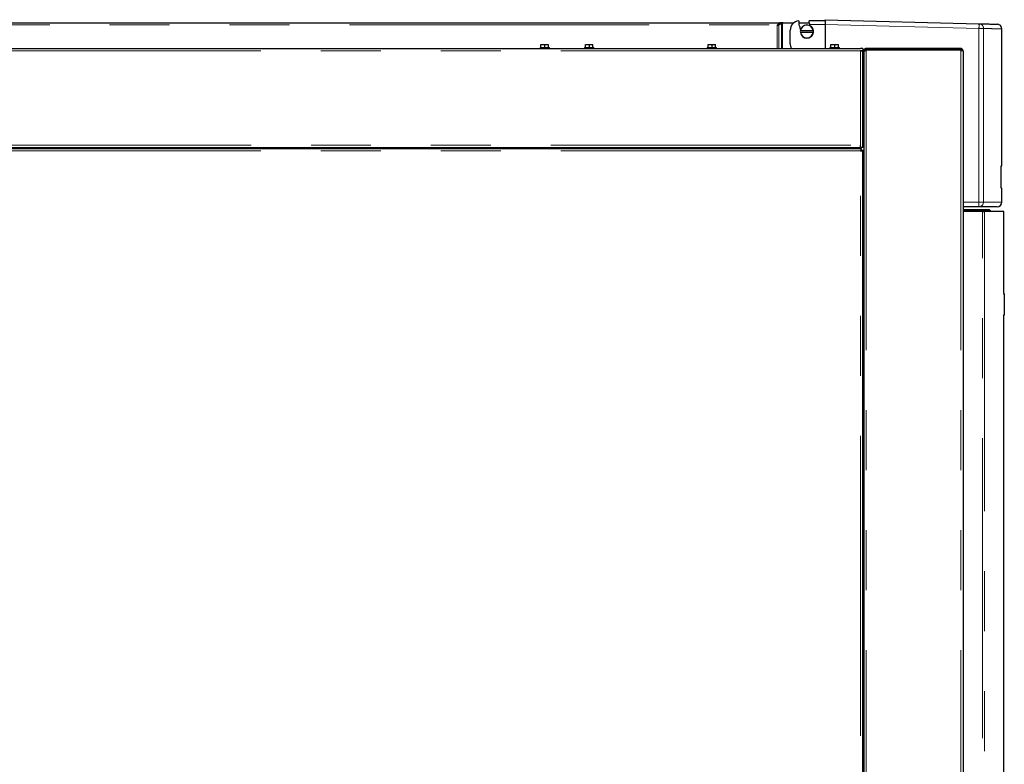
# Model space of a CAD drawing. Header units: millimetres. Extents: x 19 to 263, y 62 to 156.
# Tile 60 of 77: x 190 to 211, y 78 to 93. Entities that reach past the tile are written whole.
import ezdxf

# ---------------------------------------------------------------- set-up
doc = ezdxf.new("R2010")
doc.units = ezdxf.units.MM
doc.linetypes.add('PHANTOM', pattern=[12.7, 6.35, -1.27, 1.27, -1.27, 1.27, -1.27])

msp = doc.modelspace()

# ---------------------------------------------------------------- linework, layer by layer
at = {"color": 8, "linetype": 'PHANTOM', "lineweight": 18}
for p, q in [((159.183, 93.247), (206.349, 93.247)), ((206.343, 92.751), (206.343, 93.242)), ((206.375, 92.751), (206.375, 93.249)), ((206.435, 92.751), (206.435, 93.28)), ((206.453, 92.751), (206.453, 93.287)), ((207.023, 93.259), (207.357, 93.259)), ((207.357, 93.259), (210.615, 93.173)), ((210.615, 89.499), (210.615, 93.173)), ((210.615, 93.173), (210.711, 93.173)), ((210.711, 89.499), (210.711, 93.173)), ((208.108, 92.701), (188.848, 92.701)), ((208.108, 90.701), (208.108, 92.701)), ((208.228, 92.712), (208.228, 65.501)), ((210.228, 92.712), (210.228, 65.501)), ((208.158, 92.101), (208.178, 92.101)), ((208.178, 91.961), (208.158, 91.961)), ((188.848, 90.701), (208.108, 90.701)), ((208.108, 90.581), (188.848, 90.581)), ((196.528, 90.631), (196.528, 90.651)), ((196.603, 90.631), (196.603, 90.651)), ((205.918, 90.631), (205.918, 90.651)), ((208.108, 65.501), (208.108, 90.581)), ((210.615, 89.499), (210.278, 89.499)), ((210.711, 89.499), (210.615, 89.499)), ((211.097, 89.499), (210.711, 89.499)), ((210.693, 65.451), (210.693, 89.301)), ((210.732, 89.301), (210.732, 65.451)), ((211.152, 87.541), (211.137, 87.541)), ((211.137, 87.121), (211.152, 87.121))]:
    msp.add_line(p, q, dxfattribs=at)
at = {"color": 7, "linetype": 'Continuous', "lineweight": 25}
for p, q in [((159.213, 93.292), (206.394, 93.292)), ((206.349, 93.247), (206.343, 93.242)), ((206.343, 93.242), (206.343, 93.242)), ((206.361, 93.249), (206.406, 93.272)), ((206.375, 93.249), (206.361, 93.249)), ((206.375, 93.249), (206.435, 93.28)), ((206.394, 93.292), (206.394, 93.272)), ((206.463, 93.292), (206.394, 93.292)), ((206.435, 93.28), (206.421, 93.28)), ((206.453, 93.287), (206.468, 93.292)), ((206.463, 93.29), (206.463, 93.292)), ((206.467, 93.292), (206.463, 93.292)), ((206.468, 93.292), (206.695, 93.292)), ((206.798, 93.292), (207.02, 93.292)), ((206.806, 93.23), (206.814, 93.224)), ((207.017, 93.291), (207.022, 93.311)), ((207.017, 93.291), (207.023, 93.259)), ((207.357, 93.333), (207.021, 93.333)), ((207.022, 93.311), (207.021, 93.333)), ((207.357, 93.333), (207.357, 93.359)), ((207.357, 93.359), (210.615, 93.273)), ((207.357, 93.259), (207.357, 92.751)), ((206.617, 92.849), (206.617, 93.134)), ((206.836, 93.123), (206.832, 93.123)), ((206.832, 93.093), (206.836, 93.093)), ((207.106, 93.123), (206.836, 93.123)), ((206.836, 93.093), (207.106, 93.093)), ((207.11, 93.123), (207.106, 93.123)), ((207.106, 93.093), (207.11, 93.093)), ((211.097, 90.263), (211.097, 93.163)), ((201.338, 92.771), (201.338, 92.831)), ((201.338, 92.831), (201.423, 92.831)), ((201.423, 92.771), (201.423, 92.831)), ((201.423, 92.831), (201.498, 92.831)), ((201.498, 92.771), (201.498, 92.831)), ((202.278, 92.771), (202.278, 92.831)), ((202.278, 92.831), (202.363, 92.831)), ((202.363, 92.771), (202.363, 92.831)), ((202.363, 92.831), (202.438, 92.831)), ((202.438, 92.771), (202.438, 92.831)), ((204.878, 92.771), (204.878, 92.831)), ((204.878, 92.831), (204.963, 92.831)), ((204.963, 92.771), (204.963, 92.831)), ((204.963, 92.831), (205.038, 92.831)), ((205.038, 92.771), (205.038, 92.831)), ((207.478, 92.771), (207.478, 92.831)), ((207.478, 92.831), (207.563, 92.831)), ((207.563, 92.771), (207.563, 92.831)), ((207.563, 92.831), (207.638, 92.831)), ((207.638, 92.771), (207.638, 92.831)), ((188.848, 92.751), (208.108, 92.751)), ((201.318, 92.771), (201.318, 92.751)), ((201.318, 92.771), (201.518, 92.771)), ((201.518, 92.751), (201.518, 92.771)), ((202.258, 92.771), (202.258, 92.751)), ((202.258, 92.771), (202.458, 92.771)), ((202.458, 92.751), (202.458, 92.771)), ((204.858, 92.771), (204.858, 92.751)), ((204.858, 92.771), (205.058, 92.771)), ((205.058, 92.751), (205.058, 92.771)), ((207.458, 92.771), (207.458, 92.751)), ((207.458, 92.771), (207.658, 92.771)), ((207.658, 92.751), (207.658, 92.771)), ((208.158, 92.751), (208.108, 92.751)), ((208.158, 92.701), (208.108, 92.701)), ((208.133, 92.696), (208.133, 92.701)), ((208.158, 92.751), (208.158, 92.701)), ((208.158, 92.687), (208.158, 92.701)), ((208.158, 90.651), (208.158, 92.687)), ((208.203, 92.701), (208.178, 92.701)), ((208.178, 92.68), (208.178, 92.701)), ((208.178, 92.68), (208.178, 65.49)), ((208.228, 92.726), (208.228, 92.751)), ((210.228, 92.751), (208.228, 92.751)), ((210.228, 92.726), (208.228, 92.726)), ((210.228, 92.712), (208.228, 92.712)), ((208.313, 92.726), (208.313, 92.712)), ((210.093, 92.726), (210.093, 92.712)), ((210.228, 92.751), (210.228, 92.726)), ((210.278, 92.701), (210.278, 65.451)), ((208.158, 92.538), (208.178, 92.537)), ((208.158, 92.535), (208.178, 92.535)), ((208.158, 92.481), (208.178, 92.481)), ((208.158, 92.377), (208.178, 92.377)), ((208.158, 92.327), (208.178, 92.327)), ((208.178, 92.051), (208.158, 92.051)), ((208.158, 92.046), (208.178, 92.046)), ((208.158, 92.039), (208.178, 92.039)), ((208.158, 92.026), (208.178, 92.026)), ((208.158, 92.019), (208.178, 92.019)), ((208.158, 91.842), (208.178, 91.842)), ((208.158, 91.841), (208.178, 91.841)), ((208.158, 91.75), (208.178, 91.75)), ((208.158, 91.661), (208.178, 91.661)), ((188.837, 90.631), (208.118, 90.631)), ((188.848, 90.651), (208.108, 90.651)), ((190.349, 90.651), (190.349, 90.631)), ((190.401, 90.651), (190.401, 90.631)), ((196.493, 90.631), (196.493, 90.651)), ((196.553, 90.631), (196.553, 90.651)), ((196.973, 90.631), (196.973, 90.651)), ((205.938, 90.631), (205.938, 90.651)), ((205.956, 90.631), (205.953, 90.651)), ((206.248, 90.651), (206.248, 90.631)), ((206.418, 90.631), (206.418, 90.651)), ((206.438, 90.651), (206.438, 90.631)), ((206.538, 90.651), (206.538, 90.631)), ((206.554, 90.651), (206.554, 90.631)), ((206.606, 90.651), (206.606, 90.631)), ((206.709, 90.651), (206.709, 90.631)), ((206.761, 90.651), (206.761, 90.631)), ((208.108, 90.651), (208.108, 90.701)), ((208.158, 90.651), (208.108, 90.651)), ((208.118, 90.631), (208.118, 90.606)), ((208.118, 90.584), (208.118, 90.606)), ((208.158, 90.592), (208.133, 90.592)), ((208.158, 65.49), (208.158, 90.592)), ((208.178, 90.592), (208.158, 90.592)), ((211.088, 90.263), (211.097, 90.263)), ((211.088, 89.795), (211.088, 90.263)), ((211.097, 89.795), (211.088, 89.795)), ((211.097, 89.499), (211.097, 89.795)), ((210.612, 89.399), (210.278, 89.399)), ((210.278, 89.341), (210.832, 89.341)), ((210.278, 89.321), (210.852, 89.321)), ((210.693, 89.301), (210.278, 89.301)), ((210.693, 89.301), (210.732, 89.301)), ((211.142, 89.301), (210.732, 89.301)), ((210.832, 89.341), (210.852, 89.321)), ((210.852, 89.321), (210.852, 89.301)), ((211.142, 87.561), (211.142, 89.301)), ((211.138, 87.561), (211.152, 87.561)), ((211.152, 87.561), (211.152, 87.541)), ((211.152, 87.541), (211.152, 87.121)), ((211.152, 87.101), (211.138, 87.101)), ((211.142, 65.451), (211.142, 87.101)), ((211.152, 87.121), (211.152, 87.101))]:
    msp.add_line(p, q, dxfattribs=at)
for centre, radius, start, end in [((206.817, 93.134), 0.2, 95.7392, 180), ((207.357, 93.333), 0.56, 180, 190.5143), ((207.357, 93.333), 0.554, 191.3221, 200.007), ((206.971, 93.108), 0.14, 6.1506, 173.8494), ((206.971, 93.108), 0.136, 6.3323, 173.6677), ((207.357, 93.333), 0.342, 192.4903, 196.4189), ((206.971, 93.108), 0.14, 173.8494, 186.1506), ((206.971, 93.108), 0.14, 186.1506, 353.8494), ((206.971, 93.108), 0.136, 186.3323, 353.6677), ((206.971, 93.108), 0.14, 353.8494, 6.1506), ((206.817, 92.849), 0.2, 180, 209.1475), ((210.997, 89.499), 0.1, 270, 0)]:
    msp.add_arc(centre, radius, start, end, dxfattribs=at)
at = {"color": 8, "linetype": 'PHANTOM', "lineweight": 18}
for centre, radius, start, end in [((209.659, 93.223), 0.957, 357.0056, 2.9944), ((209.658, 89.474), 0.957, 355.5061, 1.4949), ((210.612, 89.498), 0.0994, 270.3568, 0.3515)]:
    msp.add_arc(centre, radius, start, end, dxfattribs=at)
at = {"color": 7, "linetype": 'Continuous', "lineweight": 25}
for points, knots in [([(206.343, 93.242), (206.346, 93.242), (206.352, 93.243), (206.36, 93.245), (206.368, 93.247), (206.373, 93.248), (206.375, 93.249)], [0, 0, 0, 0, 0.249994, 0.5000052, 0.7499958, 1, 1, 1, 1]), ([(206.343, 93.242), (206.345, 93.242), (206.348, 93.243), (206.353, 93.245), (206.357, 93.247), (206.36, 93.248), (206.361, 93.249)], [0, 0, 0, 0, 0.249994, 0.500019, 0.750009, 1, 1, 1, 1]), ([(206.394, 93.292), (206.39, 93.291), (206.383, 93.29), (206.372, 93.28), (206.36, 93.265), (206.353, 93.253), (206.349, 93.247)], [0, 0, 0, 0, 0.249988, 0.500001, 0.749998, 1, 1, 1, 1]), ([(206.394, 93.272), (206.39, 93.272), (206.383, 93.271), (206.372, 93.265), (206.36, 93.257), (206.353, 93.25), (206.349, 93.247)], [0, 0, 0, 0, 0.249994, 0.500012, 0.749994, 1, 1, 1, 1]), ([(206.435, 93.28), (206.436, 93.28), (206.439, 93.281), (206.443, 93.283), (206.448, 93.285), (206.451, 93.286), (206.453, 93.287)], [0, 0, 0, 0, 0.250001, 0.5, 0.749996, 1, 1, 1, 1]), ([(207.357, 93.333), (207.357, 93.328), (207.357, 93.318), (207.357, 93.3), (207.357, 93.28), (207.357, 93.266), (207.357, 93.259)], [0, 0, 0, 0, 0.239832, 0.486428, 0.739832, 1, 1, 1, 1]), ([(210.615, 93.273), (210.66, 93.272), (210.75, 93.27), (210.852, 93.267), (210.93, 93.265), (210.978, 93.264), (211, 93.263), (210.997, 93.263), (210.997, 93.263)], [0, 0, 0, 0, 0.186633, 0.373212, 0.560059, 0.747232, 0.934403, 1, 1, 1, 1]), ([(211.097, 93.163), (211.096, 93.176), (211.094, 93.195), (211.082, 93.218), (211.069, 93.234), (211.054, 93.246), (211.031, 93.259), (211.012, 93.262), (211, 93.263)], [0, 0, 0, 0, 0.2398109, 0.368581, 0.4999982, 0.6314042, 0.7601817, 1, 1, 1, 1]), ([(208.108, 92.701), (208.113, 92.7), (208.125, 92.698), (208.14, 92.695), (208.151, 92.692), (208.157, 92.689), (208.157, 92.688), (208.158, 92.687)], [0, 0, 0, 0, 0.218152, 0.436321, 0.65448, 0.87265, 1, 1, 1, 1]), ([(208.228, 92.751), (208.222, 92.751), (208.21, 92.749), (208.195, 92.74), (208.184, 92.727), (208.178, 92.713), (208.178, 92.704), (208.178, 92.701)], [0, 0, 0, 0, 0.221091, 0.442205, 0.663313, 0.884421, 1, 1, 1, 1]), ([(208.178, 92.68), (208.178, 92.682), (208.179, 92.687), (208.19, 92.695), (208.204, 92.702), (208.218, 92.708), (208.226, 92.711), (208.228, 92.712)], [0, 0, 0, 0, 0.232298, 0.464674, 0.697076, 0.929469, 1, 1, 1, 1]), ([(208.228, 92.726), (208.224, 92.726), (208.218, 92.725), (208.21, 92.72), (208.204, 92.712), (208.203, 92.705), (208.203, 92.702), (208.203, 92.701)], [0, 0, 0, 0, 0.2395336, 0.479025, 0.7184443, 0.9578989, 1, 1, 1, 1]), ([(208.22, 92.726), (208.22, 92.724), (208.219, 92.717), (208.218, 92.708), (208.217, 92.701)], [0, 0, 0, 0, 0.265533, 1, 1, 1, 1]), ([(208.228, 92.726), (208.227, 92.726), (208.225, 92.725), (208.222, 92.719), (208.22, 92.713), (208.219, 92.709), (208.219, 92.708)], [0, 0, 0, 0, 0.307379, 0.614723, 0.922095, 1, 1, 1, 1]), ([(210.152, 92.712), (210.145, 92.716), (210.126, 92.725), (210.105, 92.726), (210.093, 92.726)], [0, 0, 0, 0, 0.416987, 1, 1, 1, 1]), ([(210.217, 92.712), (210.218, 92.714), (210.22, 92.719), (210.223, 92.724), (210.226, 92.726), (210.227, 92.726), (210.228, 92.726)], [0, 0, 0, 0, 0.234532, 0.556209, 0.877869, 1, 1, 1, 1]), ([(210.278, 92.701), (210.277, 92.708), (210.275, 92.721), (210.264, 92.737), (210.247, 92.749), (210.234, 92.751), (210.228, 92.751)], [0, 0, 0, 0, 0.250008, 0.500014, 0.750006, 1, 1, 1, 1]), ([(210.251, 92.709), (210.251, 92.709), (210.25, 92.713), (210.245, 92.719), (210.237, 92.725), (210.231, 92.726), (210.228, 92.726)], [0, 0, 0, 0, 0.069925, 0.379964, 0.689972, 1, 1, 1, 1]), ([(210.228, 92.712), (210.234, 92.711), (210.247, 92.709), (210.264, 92.707), (210.275, 92.704), (210.277, 92.702), (210.278, 92.701)], [0, 0, 0, 0, 0.25, 0.499999, 0.750011, 1, 1, 1, 1]), ([(205.808, 90.631), (205.808, 90.632), (205.808, 90.637), (205.808, 90.644), (205.808, 90.651)], [0, 0, 0, 0, 0.099858, 1, 1, 1, 1]), ([(208.118, 90.631), (208.117, 90.631), (208.116, 90.629), (208.113, 90.617), (208.11, 90.601), (208.108, 90.588), (208.108, 90.581)], [0, 0, 0, 0, 0.249993, 0.500003, 0.750013, 1, 1, 1, 1]), ([(208.118, 90.606), (208.117, 90.606), (208.116, 90.605), (208.113, 90.599), (208.11, 90.591), (208.108, 90.585), (208.108, 90.581)], [0, 0, 0, 0, 0.249961, 0.499972, 0.749983, 1, 1, 1, 1]), ([(208.108, 90.581), (208.114, 90.582), (208.127, 90.584), (208.144, 90.587), (208.155, 90.589), (208.157, 90.591), (208.158, 90.592)], [0, 0, 0, 0, 0.250002, 0.500001, 0.750013, 1, 1, 1, 1]), ([(208.108, 90.581), (208.111, 90.582), (208.117, 90.584), (208.126, 90.587), (208.131, 90.589), (208.132, 90.591), (208.133, 90.592)], [0, 0, 0, 0, 0.250015, 0.500015, 0.75004, 1, 1, 1, 1]), ([(210.994, 89.399), (210.994, 89.399), (210.994, 89.399), (210.966, 89.399), (210.915, 89.399), (210.839, 89.399), (210.74, 89.399), (210.655, 89.399), (210.612, 89.399)], [0, 0, 0, 0, 0.120209, 0.296444, 0.472715, 0.648564, 0.824254, 1, 1, 1, 1])]:
    msp.add_open_spline(points, degree=3, knots=knots, dxfattribs=at)
at = {"color": 8, "linetype": 'PHANTOM', "lineweight": 18}
for points, knots in [([(210.615, 93.273), (210.627, 93.272), (210.647, 93.269), (210.669, 93.256), (210.684, 93.243), (210.696, 93.228), (210.708, 93.205), (210.71, 93.186), (210.711, 93.173)], [0, 0, 0, 0, 0.239812, 0.384575, 0.499994, 0.631405, 0.760188, 1, 1, 1, 1]), ([(210.711, 93.173), (210.756, 93.172), (210.847, 93.17), (210.949, 93.167), (211.027, 93.165), (211.076, 93.164), (211.098, 93.163), (211.095, 93.163), (211.094, 93.163)], [0, 0, 0, 0, 0.1869804, 0.3738167, 0.5605091, 0.7470577, 0.9334626, 1, 1, 1, 1])]:
    msp.add_open_spline(points, degree=3, knots=knots, dxfattribs=at)

doc.saveas('drawing.dxf')
